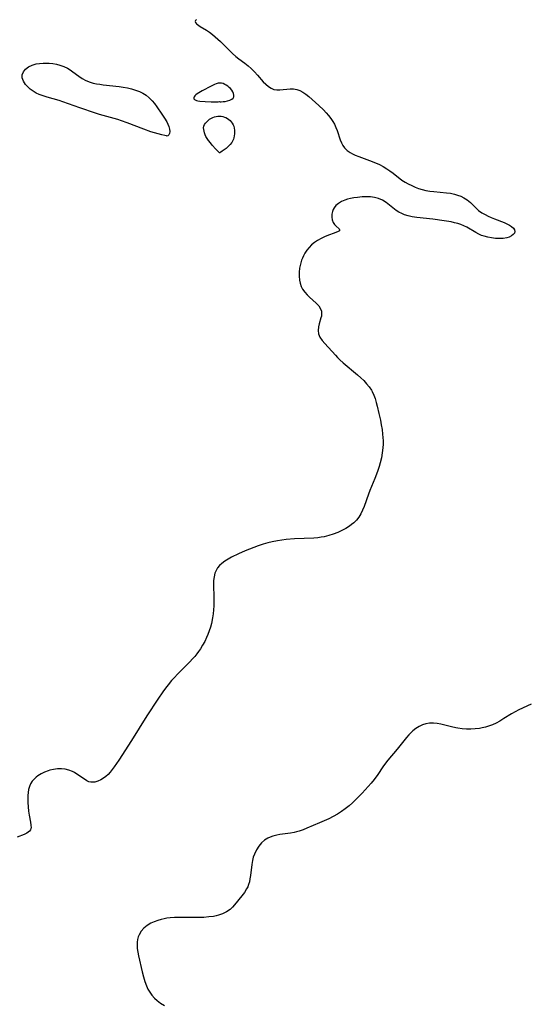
# Model space of a CAD drawing. Header units: metres. Extents: x 1073367 to 1082519, y 1569854 to 1574957.
# Tile 53 of 256: x 1073912 to 1074106, y 1573298 to 1573674. Entities that reach past the tile are written whole.
import ezdxf

# ---------------------------------------------------------------- set-up
doc = ezdxf.new("R2010")
doc.units = ezdxf.units.M
doc.layers.add('CGG_CurvaNivelLidar_v1', color=253, linetype='Continuous', lineweight=30)

msp = doc.modelspace()

# ---------------------------------------------------------------- linework, layer by layer
at = {"layer": 'CGG_CurvaNivelLidar_v1'}
for p, q in [((1073979.3473, 1573673.8862, 64), (1073979.236, 1573673.5063, 64)), ((1073979.236, 1573673.5063, 64), (1073979.3509, 1573673.0824, 64)), ((1073979.6466, 1573674.2512, 64), (1073979.3473, 1573673.8862, 64)), ((1073979.3509, 1573673.0824, 64), (1073979.6804, 1573672.6526, 64)), ((1073979.6804, 1573672.6526, 64), (1073980.023, 1573672.3416, 64)), ((1073980.023, 1573672.3416, 64), (1073980.5343, 1573671.9591, 64)), ((1073980.5343, 1573671.9591, 64), (1073981.1332, 1573671.5692, 64)), ((1073981.1332, 1573671.5692, 64), (1073983.4424, 1573670.2119, 64)), ((1073983.4424, 1573670.2119, 64), (1073984.6906, 1573669.4, 64)), ((1073984.6906, 1573669.4, 64), (1073985.7876, 1573668.5667, 64)), ((1073985.7876, 1573668.5667, 64), (1073986.8724, 1573667.6428, 64)), ((1073986.8724, 1573667.6428, 64), (1073988.7881, 1573665.8503, 64)), ((1073988.7881, 1573665.8503, 64), (1073992.1391, 1573662.4803, 64)), ((1073992.1391, 1573662.4803, 64), (1073993.401, 1573661.2854, 64)), ((1073993.401, 1573661.2854, 64), (1073994.7076, 1573660.1493, 64)), ((1073994.7076, 1573660.1493, 64), (1073995.8251, 1573659.2673, 64)), ((1073914.4039, 1573655.2956, 63.5), (1073915.5384, 1573656.1527, 63.5)), ((1073915.5384, 1573656.1527, 63.5), (1073916.8995, 1573656.8115, 63.5)), ((1073916.8995, 1573656.8115, 63.5), (1073918.4349, 1573657.2769, 63.5)), ((1073918.4349, 1573657.2769, 63.5), (1073919.7644, 1573657.5101, 63.5)), ((1073919.7644, 1573657.5101, 63.5), (1073921.1466, 1573657.627, 63.5)), ((1073921.1466, 1573657.627, 63.5), (1073922.5597, 1573657.6376, 63.5)), ((1073922.5597, 1573657.6376, 63.5), (1073923.4338, 1573657.5938, 63.5)), ((1073923.4338, 1573657.5938, 63.5), (1073924.8147, 1573657.4507, 63.5)), ((1073924.8147, 1573657.4507, 63.5), (1073926.182, 1573657.2136, 63.5)), ((1073926.182, 1573657.2136, 63.5), (1073927.5204, 1573656.8731, 63.5)), ((1073927.5204, 1573656.8731, 63.5), (1073928.9929, 1573656.3467, 63.5)), ((1073928.9929, 1573656.3467, 63.5), (1073930.3909, 1573655.6782, 63.5)), ((1073995.8251, 1573659.2673, 64), (1073998.0937, 1573657.5726, 64)), ((1073998.0937, 1573657.5726, 64), (1073999.3603, 1573656.5836, 64)), ((1073999.3603, 1573656.5836, 64), (1074000.5709, 1573655.5484, 64)), ((1073913.1435, 1573653.1568, 63.5), (1073913.5775, 1573654.2847, 63.5)), ((1073913.1784, 1573651.9283, 63.5), (1073913.1435, 1573653.1568, 63.5)), ((1073913.5775, 1573654.2847, 63.5), (1073914.4039, 1573655.2956, 63.5)), ((1073930.3909, 1573655.6782, 63.5), (1073931.4612, 1573655.0382, 63.5)), ((1073931.4612, 1573655.0382, 63.5), (1073932.479, 1573654.3358, 63.5)), ((1073932.479, 1573654.3358, 63.5), (1073934.7164, 1573652.5999, 63.5)), ((1073934.7164, 1573652.5999, 63.5), (1073936.0158, 1573651.6825, 63.5)), ((1074000.5709, 1573655.5484, 64), (1074001.8496, 1573654.3045, 64)), ((1074001.8496, 1573654.3045, 64), (1074003.0318, 1573653.0108, 64)), ((1074003.0318, 1573653.0108, 64), (1074005.1891, 1573650.486, 64)), ((1073913.6253, 1573650.6684, 63.5), (1073913.1784, 1573651.9283, 63.5)), ((1073914.4072, 1573649.435, 63.5), (1073913.6253, 1573650.6684, 63.5)), ((1073915.2387, 1573648.5019, 63.5), (1073914.4072, 1573649.435, 63.5)), ((1073936.0158, 1573651.6825, 63.5), (1073937.4806, 1573650.9067, 63.5)), ((1073937.4806, 1573650.9067, 63.5), (1073939.0629, 1573650.3155, 63.5)), ((1073939.0629, 1573650.3155, 63.5), (1073940.2835, 1573649.9933, 63.5)), ((1073940.2835, 1573649.9933, 63.5), (1073941.5433, 1573649.7415, 63.5)), ((1073941.5433, 1573649.7415, 63.5), (1073942.8337, 1573649.5341, 63.5)), ((1073942.8337, 1573649.5341, 63.5), (1073944.0451, 1573649.3654, 63.5)), ((1073944.0451, 1573649.3654, 63.5), (1073950.1068, 1573648.6745, 63.5)), ((1073950.1068, 1573648.6745, 63.5), (1073951.7213, 1573648.4307, 63.5)), ((1073985.2594, 1573648.8567, 64), (1073981.8313, 1573647.0204, 64)), ((1073986.5851, 1573649.494, 64), (1073985.2594, 1573648.8567, 64)), ((1073987.2424, 1573649.7438, 64), (1073986.5851, 1573649.494, 64)), ((1073987.896, 1573649.9187, 64), (1073987.2424, 1573649.7438, 64)), ((1073988.5457, 1573649.9895, 64), (1073987.896, 1573649.9187, 64)), ((1073989.1942, 1573649.931, 64), (1073988.5457, 1573649.9895, 64)), ((1073989.8345, 1573649.7613, 64), (1073989.1942, 1573649.931, 64)), ((1073990.4623, 1573649.5041, 64), (1073989.8345, 1573649.7613, 64)), ((1073991.0718, 1573649.1766, 64), (1073990.4623, 1573649.5041, 64)), ((1073991.6546, 1573648.79, 64), (1073991.0718, 1573649.1766, 64)), ((1073992.1992, 1573648.3502, 64), (1073991.6546, 1573648.79, 64)), ((1074005.1891, 1573650.486, 64), (1074006.1367, 1573649.5114, 64)), ((1074006.1367, 1573649.5114, 64), (1074007.1211, 1573648.666, 64)), ((1074007.1211, 1573648.666, 64), (1074008.1508, 1573647.9928, 64)), ((1073916.2192, 1573647.6348, 63.5), (1073915.2387, 1573648.5019, 63.5)), ((1073917.3228, 1573646.848, 63.5), (1073916.2192, 1573647.6348, 63.5)), ((1073918.5318, 1573646.1592, 63.5), (1073917.3228, 1573646.848, 63.5)), ((1073919.6135, 1573645.6669, 63.5), (1073918.5318, 1573646.1592, 63.5)), ((1073921.0877, 1573645.1126, 63.5), (1073919.6135, 1573645.6669, 63.5)), ((1073922.6154, 1573644.6225, 63.5), (1073921.0877, 1573645.1126, 63.5)), ((1073951.7213, 1573648.4307, 63.5), (1073953.3183, 1573648.1358, 63.5)), ((1073953.3183, 1573648.1358, 63.5), (1073954.9202, 1573647.767, 63.5)), ((1073954.9202, 1573647.767, 63.5), (1073956.4479, 1573647.322, 63.5)), ((1073956.4479, 1573647.322, 63.5), (1073957.9146, 1573646.7717, 63.5)), ((1073957.9146, 1573646.7717, 63.5), (1073959.2254, 1573646.1324, 63.5)), ((1073959.2254, 1573646.1324, 63.5), (1073960.4461, 1573645.3681, 63.5)), ((1073960.4461, 1573645.3681, 63.5), (1073961.6693, 1573644.3799, 63.5)), ((1073979.0646, 1573645.0655, 64), (1073978.8381, 1573644.7316, 64)), ((1073979.4692, 1573645.4752, 64), (1073979.0646, 1573645.0655, 64)), ((1073979.9738, 1573645.8737, 64), (1073979.4692, 1573645.4752, 64)), ((1073980.5492, 1573646.2631, 64), (1073979.9738, 1573645.8737, 64)), ((1073981.8313, 1573647.0204, 64), (1073980.5492, 1573646.2631, 64)), ((1073992.6899, 1573647.8583, 64), (1073992.1992, 1573648.3502, 64)), ((1073993.1379, 1573647.2759, 64), (1073992.6899, 1573647.8583, 64)), ((1073993.5056, 1573646.6559, 64), (1073993.1379, 1573647.2759, 64)), ((1073993.7902, 1573646.0221, 64), (1073993.5056, 1573646.6559, 64)), ((1073993.978, 1573645.398, 64), (1073993.7902, 1573646.0221, 64)), ((1073993.9776, 1573644.7879, 64), (1073993.978, 1573645.398, 64)), ((1074008.1508, 1573647.9928, 64), (1074009.236, 1573647.5434, 64)), ((1074009.236, 1573647.5434, 64), (1074010.3559, 1573647.3546, 64)), ((1074010.3559, 1573647.3546, 64), (1074011.5252, 1573647.3539, 64)), ((1074011.5252, 1573647.3539, 64), (1074015.3961, 1573647.7348, 64)), ((1074015.3961, 1573647.7348, 64), (1074016.7157, 1573647.7305, 64)), ((1074016.7157, 1573647.7305, 64), (1074018.0107, 1573647.5394, 64)), ((1074018.0107, 1573647.5394, 64), (1074019.1839, 1573647.1399, 64)), ((1074019.1839, 1573647.1399, 64), (1074020.3186, 1573646.5522, 64)), ((1074020.3186, 1573646.5522, 64), (1074021.4166, 1573645.8143, 64)), ((1074021.4166, 1573645.8143, 64), (1074022.6234, 1573644.8403, 64)), ((1074022.6234, 1573644.8403, 64), (1074026.4126, 1573641.4364, 64)), ((1073927.2879, 1573643.2799, 63.5), (1073922.6154, 1573644.6225, 63.5)), ((1073928.6021, 1573642.8611, 63.5), (1073927.2879, 1573643.2799, 63.5)), ((1073935.1175, 1573640.5054, 63.5), (1073928.6021, 1573642.8611, 63.5)), ((1073961.6693, 1573644.3799, 63.5), (1073962.7754, 1573643.267, 63.5)), ((1073962.7754, 1573643.267, 63.5), (1073963.6626, 1573642.186, 63.5)), ((1073963.6626, 1573642.186, 63.5), (1073964.5497, 1573640.9582, 63.5)), ((1073978.8381, 1573644.7316, 64), (1073978.7148, 1573644.4016, 64)), ((1073978.7148, 1573644.4016, 64), (1073978.7262, 1573644.0293, 64)), ((1073978.7262, 1573644.0293, 64), (1073978.8451, 1573643.7988, 64)), ((1073978.8451, 1573643.7988, 64), (1073978.9843, 1573643.6546, 64)), ((1073978.9843, 1573643.6546, 64), (1073979.1632, 1573643.5323, 64)), ((1073979.1632, 1573643.5323, 64), (1073979.6438, 1573643.3269, 64)), ((1073979.6438, 1573643.3269, 64), (1073980.2432, 1573643.1706, 64)), ((1073980.2432, 1573643.1706, 64), (1073981.0217, 1573643.0497, 64)), ((1073981.0217, 1573643.0497, 64), (1073983.0409, 1573642.892, 64)), ((1073983.0409, 1573642.892, 64), (1073985.2576, 1573642.8254, 64)), ((1073985.2576, 1573642.8254, 64), (1073987.1906, 1573642.8311, 64)), ((1073987.1906, 1573642.8311, 64), (1073987.9026, 1573642.8551, 64)), ((1073987.9026, 1573642.8551, 64), (1073988.5, 1573642.9159, 64)), ((1073988.5, 1573642.9159, 64), (1073988.6732, 1573642.8643, 64)), ((1073988.6732, 1573642.8643, 64), (1073989.1541, 1573642.8545, 64)), ((1073989.1541, 1573642.8545, 64), (1073989.8527, 1573642.8974, 64)), ((1073989.8527, 1573642.8974, 64), (1073990.6865, 1573643.0028, 64)), ((1073990.6865, 1573643.0028, 64), (1073991.5736, 1573643.1794, 64)), ((1073991.5736, 1573643.1794, 64), (1073992.4311, 1573643.4363, 64)), ((1073992.4311, 1573643.4363, 64), (1073993.1731, 1573643.7834, 64)), ((1073993.1731, 1573643.7834, 64), (1073993.7113, 1573644.2318, 64)), ((1073993.7113, 1573644.2318, 64), (1073993.9776, 1573644.7879, 64)), ((1074026.4126, 1573641.4364, 64), (1074028.1977, 1573639.7299, 64)), ((1073941.189, 1573638.5003, 63.5), (1073935.1175, 1573640.5054, 63.5)), ((1073942.6444, 1573638.0514, 63.5), (1073941.189, 1573638.5003, 63.5)), ((1073949.6629, 1573636.0209, 63.5), (1073942.6444, 1573638.0514, 63.5)), ((1073964.5497, 1573640.9582, 63.5), (1073966.488, 1573638.1394, 63.5)), ((1073966.488, 1573638.1394, 63.5), (1073967.4759, 1573636.6399, 63.5)), ((1073987.1944, 1573637.2505, 63.5), (1073987.8347, 1573637.3471, 63.5)), ((1073987.8347, 1573637.3471, 63.5), (1073988.4781, 1573637.3746, 63.5)), ((1073988.4781, 1573637.3746, 63.5), (1073989.1131, 1573637.3258, 63.5)), ((1073989.1131, 1573637.3258, 63.5), (1073989.7393, 1573637.2077, 63.5)), ((1074028.1977, 1573639.7299, 64), (1074029.1906, 1573638.6884, 64)), ((1074029.1906, 1573638.6884, 64), (1074030.1275, 1573637.604, 64)), ((1074030.1275, 1573637.604, 64), (1074030.9902, 1573636.4704, 64)), ((1073951.0549, 1573635.5784, 63.5), (1073949.6629, 1573636.0209, 63.5)), ((1073953.1674, 1573634.828, 63.5), (1073951.0549, 1573635.5784, 63.5)), ((1073959.6036, 1573632.3556, 63.5), (1073953.1674, 1573634.828, 63.5)), ((1073967.4759, 1573636.6399, 63.5), (1073968.3336, 1573635.1824, 63.5)), ((1073968.3336, 1573635.1824, 63.5), (1073968.7882, 1573634.2673, 63.5)), ((1073968.7882, 1573634.2673, 63.5), (1073969.1377, 1573633.3954, 63.5)), ((1073982.4992, 1573633.4921, 63.5), (1073982.742, 1573634.1156, 63.5)), ((1073982.742, 1573634.1156, 63.5), (1073983.1118, 1573634.7017, 63.5)), ((1073983.1118, 1573634.7017, 63.5), (1073983.5768, 1573635.2507, 63.5)), ((1073983.5768, 1573635.2507, 63.5), (1073984.115, 1573635.7581, 63.5)), ((1073984.115, 1573635.7581, 63.5), (1073984.7125, 1573636.2153, 63.5)), ((1073984.7125, 1573636.2153, 63.5), (1073985.3619, 1573636.6079, 63.5)), ((1073985.3619, 1573636.6079, 63.5), (1073985.9502, 1573636.879, 63.5)), ((1073985.9502, 1573636.879, 63.5), (1073986.5639, 1573637.0931, 63.5)), ((1073986.5639, 1573637.0931, 63.5), (1073987.1944, 1573637.2505, 63.5)), ((1073989.7393, 1573637.2077, 63.5), (1073990.3501, 1573637.0272, 63.5)), ((1073990.3501, 1573637.0272, 63.5), (1073990.9379, 1573636.787, 63.5)), ((1073990.9379, 1573636.787, 63.5), (1073991.4936, 1573636.4853, 63.5)), ((1073991.4936, 1573636.4853, 63.5), (1073992.0303, 1573636.1024, 63.5)), ((1073992.0303, 1573636.1024, 63.5), (1073992.521, 1573635.6615, 63.5)), ((1073992.521, 1573635.6615, 63.5), (1073992.9641, 1573635.1739, 63.5)), ((1073992.9641, 1573635.1739, 63.5), (1073993.3543, 1573634.6476, 63.5)), ((1073993.3543, 1573634.6476, 63.5), (1073993.6818, 1573634.0871, 63.5)), ((1073993.6818, 1573634.0871, 63.5), (1073993.9323, 1573633.4942, 63.5)), ((1074030.9902, 1573636.4704, 64), (1074031.7032, 1573635.3801, 64)), ((1074031.7032, 1573635.3801, 64), (1074032.3359, 1573634.2506, 64)), ((1074032.3359, 1573634.2506, 64), (1074032.8863, 1573633.0905, 64)), ((1073962.2575, 1573631.4368, 63.5), (1073959.6036, 1573632.3556, 63.5)), ((1073965.0551, 1573630.5895, 63.5), (1073962.2575, 1573631.4368, 63.5)), ((1073966.475, 1573630.2054, 63.5), (1073965.0551, 1573630.5895, 63.5)), ((1073967.5699, 1573629.9373, 63.5), (1073966.475, 1573630.2054, 63.5)), ((1073968.2502, 1573629.7953, 63.5), (1073967.5699, 1573629.9373, 63.5)), ((1073968.5, 1573629.7744, 63.5), (1073968.2502, 1573629.7953, 63.5)), ((1073968.7939, 1573629.8537, 63.5), (1073968.5, 1573629.7744, 63.5)), ((1073969.0927, 1573630.1729, 63.5), (1073968.7939, 1573629.8537, 63.5)), ((1073969.3488, 1573630.7306, 63.5), (1073969.0927, 1573630.1729, 63.5)), ((1073969.1377, 1573633.3954, 63.5), (1073969.4076, 1573632.3799, 63.5)), ((1073969.4748, 1573631.4833, 63.5), (1073969.3488, 1573630.7306, 63.5)), ((1073969.4076, 1573632.3799, 63.5), (1073969.4748, 1573631.4833, 63.5)), ((1073982.4133, 1573632.8828, 63.5), (1073982.4992, 1573633.4921, 63.5)), ((1073982.4414, 1573632.2488, 63.5), (1073982.4133, 1573632.8828, 63.5)), ((1073982.5592, 1573631.5984, 63.5), (1073982.4414, 1573632.2488, 63.5)), ((1073982.7488, 1573630.9391, 63.5), (1073982.5592, 1573631.5984, 63.5)), ((1073982.9983, 1573630.2774, 63.5), (1073982.7488, 1573630.9391, 63.5)), ((1073983.3096, 1573629.609, 63.5), (1073982.9983, 1573630.2774, 63.5)), ((1073994.0616, 1573629.8089, 63.5), (1073993.9281, 1573629.0787, 63.5)), ((1073993.9323, 1573633.4942, 63.5), (1073994.1079, 1573632.7894, 63.5)), ((1073994.1535, 1573630.556, 63.5), (1073994.0616, 1573629.8089, 63.5)), ((1073994.1079, 1573632.7894, 63.5), (1073994.1895, 1573632.0569, 63.5)), ((1073994.1995, 1573631.3088, 63.5), (1073994.1535, 1573630.556, 63.5)), ((1073994.1895, 1573632.0569, 63.5), (1073994.1995, 1573631.3088, 63.5)), ((1074032.8863, 1573633.0905, 64), (1074033.3672, 1573631.8791, 64)), ((1074033.3672, 1573631.8791, 64), (1074034.5757, 1573628.3662, 64)), ((1073983.7374, 1573628.8757, 63.5), (1073983.3096, 1573629.609, 63.5)), ((1073984.3263, 1573628.0273, 63.5), (1073983.7374, 1573628.8757, 63.5)), ((1073985.0027, 1573627.1605, 63.5), (1073984.3263, 1573628.0273, 63.5)), ((1073985.7213, 1573626.3077, 63.5), (1073985.0027, 1573627.1605, 63.5)), ((1073987.1104, 1573624.7733, 63.5), (1073985.7213, 1573626.3077, 63.5)), ((1073992.4837, 1573626.5223, 63.5), (1073991.753, 1573625.7668, 63.5)), ((1073993.1177, 1573627.3096, 63.5), (1073992.4837, 1573626.5223, 63.5)), ((1073993.5966, 1573628.1036, 63.5), (1073993.1177, 1573627.3096, 63.5)), ((1073993.7992, 1573628.6013, 63.5), (1073993.5966, 1573628.1036, 63.5)), ((1073993.9281, 1573629.0787, 63.5), (1073993.7992, 1573628.6013, 63.5)), ((1074034.5757, 1573628.3662, 64), (1074035.0333, 1573627.232, 64)), ((1074035.0333, 1573627.232, 64), (1074035.5704, 1573626.175, 64)), ((1074035.5704, 1573626.175, 64), (1074036.2264, 1573625.2225, 64)), ((1073988.5, 1573623.3199, 63.5), (1073987.1104, 1573624.7733, 63.5)), ((1073988.6213, 1573623.3588, 63.5), (1073988.5, 1573623.3199, 63.5)), ((1073988.9923, 1573623.5729, 63.5), (1073988.6213, 1573623.3588, 63.5)), ((1073989.5475, 1573623.9456, 63.5), (1073988.9923, 1573623.5729, 63.5)), ((1073990.2295, 1573624.4527, 63.5), (1073989.5475, 1573623.9456, 63.5)), ((1073990.983, 1573625.0684, 63.5), (1073990.2295, 1573624.4527, 63.5)), ((1073991.753, 1573625.7668, 63.5), (1073990.983, 1573625.0684, 63.5)), ((1074036.2264, 1573625.2225, 64), (1074037.195, 1573624.2584, 64)), ((1074037.195, 1573624.2584, 64), (1074038.3429, 1573623.4563, 64)), ((1074038.3429, 1573623.4563, 64), (1074039.2561, 1573622.9641, 64)), ((1074039.2561, 1573622.9641, 64), (1074040.3069, 1573622.4832, 64)), ((1074040.3069, 1573622.4832, 64), (1074041.6165, 1573621.9587, 64)), ((1074041.6165, 1573621.9587, 64), (1074045.7677, 1573620.4669, 64)), ((1074045.7677, 1573620.4669, 64), (1074048.0053, 1573619.5794, 64)), ((1074048.0053, 1573619.5794, 64), (1074049.4974, 1573618.8869, 64)), ((1074049.4974, 1573618.8869, 64), (1074050.9437, 1573618.1209, 64)), ((1074050.9437, 1573618.1209, 64), (1074052.3318, 1573617.2824, 64)), ((1074052.3318, 1573617.2824, 64), (1074053.5464, 1573616.4522, 64)), ((1074053.5464, 1573616.4522, 64), (1074054.7084, 1573615.5864, 64)), ((1074054.7084, 1573615.5864, 64), (1074058.1111, 1573612.9327, 64)), ((1074058.1111, 1573612.9327, 64), (1074059.321, 1573612.1702, 64)), ((1074059.321, 1573612.1702, 64), (1074060.5592, 1573611.4904, 64)), ((1074060.5592, 1573611.4904, 64), (1074061.8586, 1573610.8531, 64)), ((1074061.8586, 1573610.8531, 64), (1074063.1197, 1573610.3031, 64)), ((1074063.1197, 1573610.3031, 64), (1074064.424, 1573609.8144, 64)), ((1074064.424, 1573609.8144, 64), (1074065.8234, 1573609.3891, 64)), ((1074065.8234, 1573609.3891, 64), (1074067.2593, 1573609.0467, 64)), ((1074067.2593, 1573609.0467, 64), (1074068.722, 1573608.7841, 64)), ((1074068.722, 1573608.7841, 64), (1074070.3057, 1573608.5853, 64)), ((1074070.3057, 1573608.5853, 64), (1074075.0787, 1573608.1521, 64)), ((1074075.0787, 1573608.1521, 64), (1074076.6256, 1573607.9407, 64)), ((1074076.6256, 1573607.9407, 64), (1074078.1305, 1573607.6332, 64)), ((1074078.1305, 1573607.6332, 64), (1074079.3813, 1573607.264, 64)), ((1074079.3813, 1573607.264, 64), (1074080.5787, 1573606.7955, 64)), ((1074033.8828, 1573604.0896, 64), (1074032.9248, 1573603.3116, 64)), ((1074035.0188, 1573604.7506, 64), (1074033.8828, 1573604.0896, 64)), ((1074036.2935, 1573605.2896, 64), (1074035.0188, 1573604.7506, 64)), ((1074037.383, 1573605.6277, 64), (1074036.2935, 1573605.2896, 64)), ((1074038.5239, 1573605.9023, 64), (1074037.383, 1573605.6277, 64)), ((1074039.8108, 1573606.1476, 64), (1074038.5239, 1573605.9023, 64)), ((1074041.1261, 1573606.3399, 64), (1074039.8108, 1573606.1476, 64)), ((1074042.8822, 1573606.5085, 64), (1074041.1261, 1573606.3399, 64)), ((1074044.6344, 1573606.5703, 64), (1074042.8822, 1573606.5085, 64)), ((1074046.1666, 1573606.5186, 64), (1074044.6344, 1573606.5703, 64)), ((1074047.654, 1573606.3397, 64), (1074046.1666, 1573606.5186, 64)), ((1074049.2126, 1573605.9595, 64), (1074047.654, 1573606.3397, 64)), ((1074050.6563, 1573605.3596, 64), (1074049.2126, 1573605.9595, 64)), ((1074052.0404, 1573604.4726, 64), (1074050.6563, 1573605.3596, 64)), ((1074053.3327, 1573603.423, 64), (1074052.0404, 1573604.4726, 64)), ((1074080.5787, 1573606.7955, 64), (1074081.7113, 1573606.2281, 64)), ((1074081.7113, 1573606.2281, 64), (1074083.0364, 1573605.3748, 64)), ((1074083.0364, 1573605.3748, 64), (1074084.2454, 1573604.412, 64)), ((1074084.2454, 1573604.412, 64), (1074085.3414, 1573603.3871, 64)), ((1074031.4159, 1573599.9209, 64), (1074031.386, 1573598.8041, 64)), ((1074031.6193, 1573601.0374, 64), (1074031.4159, 1573599.9209, 64)), ((1074031.8554, 1573601.7466, 64), (1074031.6193, 1573601.0374, 64)), ((1074032.1948, 1573602.4149, 64), (1074031.8554, 1573601.7466, 64)), ((1074032.9248, 1573603.3116, 64), (1074032.1948, 1573602.4149, 64)), ((1074054.6037, 1573602.334, 64), (1074053.3327, 1573603.423, 64)), ((1074055.947, 1573601.3087, 64), (1074054.6037, 1573602.334, 64)), ((1074056.9534, 1573600.6923, 64), (1074055.947, 1573601.3087, 64)), ((1074058.026, 1573600.1601, 64), (1074056.9534, 1573600.6923, 64)), ((1074059.1561, 1573599.715, 64), (1074058.026, 1573600.1601, 64)), ((1074085.3414, 1573603.3871, 64), (1074086.3493, 1573602.3478, 64)), ((1074086.3493, 1573602.3478, 64), (1074087.3958, 1573601.3653, 64)), ((1074087.3958, 1573601.3653, 64), (1074088.5589, 1573600.5243, 64)), ((1074088.5589, 1573600.5243, 64), (1074089.8559, 1573599.7749, 64)), ((1074089.8559, 1573599.7749, 64), (1074091.0203, 1573599.1955, 64)), ((1074031.386, 1573598.8041, 64), (1074031.5329, 1573597.7457, 64)), ((1074031.5329, 1573597.7457, 64), (1074031.8699, 1573596.8069, 64)), ((1074031.8699, 1573596.8069, 64), (1074032.3952, 1573596.0352, 64)), ((1074032.3952, 1573596.0352, 64), (1074033.0177, 1573595.4047, 64)), ((1074060.5567, 1573599.3009, 64), (1074059.1561, 1573599.715, 64)), ((1074062.0123, 1573598.9851, 64), (1074060.5567, 1573599.3009, 64)), ((1074063.8432, 1573598.6941, 64), (1074062.0123, 1573598.9851, 64)), ((1074069.9347, 1573598.0068, 64), (1074063.8432, 1573598.6941, 64)), ((1074074.1857, 1573597.4411, 64), (1074069.9347, 1573598.0068, 64)), ((1074076.884, 1573596.973, 64), (1074074.1857, 1573597.4411, 64)), ((1074078.1957, 1573596.6927, 64), (1074076.884, 1573596.973, 64)), ((1074079.4259, 1573596.3835, 64), (1074078.1957, 1573596.6927, 64)), ((1074080.6151, 1573596.0157, 64), (1074079.4259, 1573596.3835, 64)), ((1074081.7535, 1573595.5652, 64), (1074080.6151, 1573596.0157, 64)), ((1074091.0203, 1573599.1955, 64), (1074092.2294, 1573598.6585, 64)), ((1074092.2294, 1573598.6585, 64), (1074093.4645, 1573598.1646, 64)), ((1074093.4645, 1573598.1646, 64), (1074097.1085, 1573596.7943, 64)), ((1074097.1085, 1573596.7943, 64), (1074098.2113, 1573596.3039, 64)), ((1074098.2113, 1573596.3039, 64), (1074099.1725, 1573595.793, 64)), ((1074032.9358, 1573592.9452, 64), (1074029.4349, 1573591.7234, 64)), ((1074033.7385, 1573593.294, 64), (1074032.9358, 1573592.9452, 64)), ((1074033.0177, 1573595.4047, 64), (1074034.1062, 1573594.4217, 64)), ((1074034.2329, 1573593.6563, 64), (1074033.7385, 1573593.294, 64)), ((1074034.1062, 1573594.4217, 64), (1074034.3393, 1573594.008, 64)), ((1074034.2868, 1573593.7331, 64), (1074034.2329, 1573593.6563, 64)), ((1074034.3406, 1573593.8807, 64), (1074034.2868, 1573593.7331, 64)), ((1074034.3393, 1573594.008, 64), (1074034.3406, 1573593.8807, 64)), ((1074082.9318, 1573594.9634, 64), (1074081.7535, 1573595.5652, 64)), ((1074086.3354, 1573592.9104, 64), (1074082.9318, 1573594.9634, 64)), ((1074087.5066, 1573592.3021, 64), (1074086.3354, 1573592.9104, 64)), ((1074088.5216, 1573591.866, 64), (1074087.5066, 1573592.3021, 64)), ((1074099.1725, 1573595.793, 64), (1074099.9978, 1573595.2422, 64)), ((1074099.9978, 1573595.2422, 64), (1074100.6717, 1573594.6282, 64)), ((1074101.0943, 1573592.7298, 64), (1074100.6317, 1573592.1503, 64)), ((1074100.6717, 1573594.6282, 64), (1074101.1127, 1573593.9908, 64)), ((1074101.268, 1573593.3519, 64), (1074101.0943, 1573592.7298, 64)), ((1074101.1127, 1573593.9908, 64), (1074101.268, 1573593.3519, 64)), ((1074024.7238, 1573589.1624, 64), (1074023.6211, 1573588.2512, 64)), ((1074025.9028, 1573589.9639, 64), (1074024.7238, 1573589.1624, 64)), ((1074027.2216, 1573590.7212, 64), (1074025.9028, 1573589.9639, 64)), ((1074028.5581, 1573591.3644, 64), (1074027.2216, 1573590.7212, 64)), ((1074029.4349, 1573591.7234, 64), (1074028.5581, 1573591.3644, 64)), ((1074089.5673, 1573591.5, 64), (1074088.5216, 1573591.866, 64)), ((1074090.9508, 1573591.1307, 64), (1074089.5673, 1573591.5, 64)), ((1074092.3522, 1573590.8666, 64), (1074090.9508, 1573591.1307, 64)), ((1074093.8262, 1573590.6926, 64), (1074092.3522, 1573590.8666, 64)), ((1074095.2702, 1573590.631, 64), (1074093.8262, 1573590.6926, 64)), ((1074096.766, 1573590.7046, 64), (1074095.2702, 1573590.631, 64)), ((1074098.1445, 1573590.9376, 64), (1074096.766, 1573590.7046, 64)), ((1074099.1067, 1573591.2401, 64), (1074098.1445, 1573590.9376, 64)), ((1074099.934, 1573591.6375, 64), (1074099.1067, 1573591.2401, 64)), ((1074100.6317, 1573592.1503, 64), (1074099.934, 1573591.6375, 64)), ((1074021.069, 1573585.0485, 64), (1074020.5475, 1573584.1005, 64)), ((1074021.8227, 1573586.1987, 64), (1074021.069, 1573585.0485, 64)), ((1074022.6731, 1573587.2726, 64), (1074021.8227, 1573586.1987, 64)), ((1074023.6211, 1573588.2512, 64), (1074022.6731, 1573587.2726, 64)), ((1074019.8242, 1573582.4033, 64), (1074019.3645, 1573580.8895, 64)), ((1074020.0969, 1573583.1183, 64), (1074019.8242, 1573582.4033, 64)), ((1074020.5475, 1573584.1005, 64), (1074020.0969, 1573583.1183, 64)), ((1074018.8605, 1573577.8042, 64), (1074018.829, 1573576.2771, 64)), ((1074019.0405, 1573579.343, 64), (1074018.8605, 1573577.8042, 64)), ((1074019.3645, 1573580.8895, 64), (1074019.0405, 1573579.343, 64)), ((1074018.829, 1573576.2771, 64), (1074018.9633, 1573574.7843, 64)), ((1074018.9633, 1573574.7843, 64), (1074019.2149, 1573573.5996, 64)), ((1074019.2149, 1573573.5996, 64), (1074019.6323, 1573572.3987, 64)), ((1074019.6323, 1573572.3987, 64), (1074020.2063, 1573571.2807, 64)), ((1074020.2063, 1573571.2807, 64), (1074020.9843, 1573570.1976, 64)), ((1074020.9843, 1573570.1976, 64), (1074021.8885, 1573569.2069, 64)), ((1074021.8885, 1573569.2069, 64), (1074022.8664, 1573568.2853, 64)), ((1074022.8664, 1573568.2853, 64), (1074025.374, 1573566.0543, 64)), ((1074025.374, 1573566.0543, 64), (1074026.3566, 1573564.9707, 64)), ((1074026.3566, 1573564.9707, 64), (1074026.9532, 1573564.0507, 64)), ((1074026.9532, 1573564.0507, 64), (1074027.3529, 1573562.9684, 64)), ((1074027.3529, 1573562.9684, 64), (1074027.4333, 1573561.8263, 64)), ((1074027.1906, 1573560.3385, 64), (1074026.5365, 1573558.1273, 64)), ((1074027.3493, 1573561.0864, 64), (1074027.1906, 1573560.3385, 64)), ((1074027.4333, 1573561.8263, 64), (1074027.3493, 1573561.0864, 64)), ((1074026.2566, 1573557.0054, 64), (1074026.1094, 1573555.615, 64)), ((1074026.1094, 1573555.615, 64), (1074026.2804, 1573554.2558, 64)), ((1074026.5365, 1573558.1273, 64), (1074026.2566, 1573557.0054, 64)), ((1074026.2804, 1573554.2558, 64), (1074026.8225, 1573552.9998, 64)), ((1074026.8225, 1573552.9998, 64), (1074027.6566, 1573551.7858, 64)), ((1074027.6566, 1573551.7858, 64), (1074028.6669, 1573550.5899, 64)), ((1074028.6669, 1573550.5899, 64), (1074032.7049, 1573546.1593, 64)), ((1074032.7049, 1573546.1593, 64), (1074033.567, 1573545.2296, 64)), ((1074033.567, 1573545.2296, 64), (1074034.4654, 1573544.3203, 64)), ((1074034.4654, 1573544.3203, 64), (1074035.7314, 1573543.1668, 64)), ((1074035.7314, 1573543.1668, 64), (1074041.1804, 1573538.6636, 64)), ((1074041.1804, 1573538.6636, 64), (1074042.4447, 1573537.5292, 64)), ((1074042.4447, 1573537.5292, 64), (1074043.5803, 1573536.4178, 64)), ((1074043.5803, 1573536.4178, 64), (1074044.6417, 1573535.2578, 64)), ((1074044.6417, 1573535.2578, 64), (1074045.607, 1573534.0393, 64)), ((1074045.607, 1573534.0393, 64), (1074046.4485, 1573532.7487, 64)), ((1074046.4485, 1573532.7487, 64), (1074046.7365, 1573532.2234, 64)), ((1074046.7365, 1573532.2234, 64), (1074047.3439, 1573530.9136, 64)), ((1074047.3439, 1573530.9136, 64), (1074047.855, 1573529.5487, 64)), ((1074047.855, 1573529.5487, 64), (1074048.2941, 1573528.1415, 64)), ((1074048.2941, 1573528.1415, 64), (1074048.6814, 1573526.7029, 64)), ((1074048.6814, 1573526.7029, 64), (1074049.3422, 1573523.8775, 64)), ((1074049.3422, 1573523.8775, 64), (1074049.89, 1573521.309, 64)), ((1074049.89, 1573521.309, 64), (1074050.2301, 1573519.5477, 64)), ((1074050.2301, 1573519.5477, 64), (1074050.5248, 1573517.7798, 64)), ((1074050.5248, 1573517.7798, 64), (1074050.7522, 1573516.0062, 64)), ((1074050.7522, 1573516.0062, 64), (1074050.8582, 1573514.7521, 64)), ((1074050.8582, 1573514.7521, 64), (1074050.9096, 1573513.4963, 64)), ((1074050.9096, 1573513.4963, 64), (1074050.8968, 1573512.1505, 64)), ((1074050.8168, 1573510.8061, 64), (1074050.5933, 1573508.8753, 64)), ((1074050.8968, 1573512.1505, 64), (1074050.8168, 1573510.8061, 64)), ((1074050.2596, 1573506.9558, 64), (1074049.8278, 1573505.0524, 64)), ((1074050.5933, 1573508.8753, 64), (1074050.2596, 1573506.9558, 64)), ((1074049.4342, 1573503.6198, 64), (1074048.8065, 1573501.708, 64)), ((1074049.8278, 1573505.0524, 64), (1074049.4342, 1573503.6198, 64)), ((1074047.8068, 1573499.1156, 64), (1074045.9122, 1573494.5067, 64)), ((1074048.8065, 1573501.708, 64), (1074047.8068, 1573499.1156, 64)), ((1074045.3734, 1573493.1006, 64), (1074043.6833, 1573488.4368, 64)), ((1074045.9122, 1573494.5067, 64), (1074045.3734, 1573493.1006, 64)), ((1074043.6833, 1573488.4368, 64), (1074043.0903, 1573486.9855, 64)), ((1074041.6356, 1573484.3058, 64), (1074040.7393, 1573483.1748, 64)), ((1074042.4218, 1573485.5998, 64), (1074041.6356, 1573484.3058, 64)), ((1074043.0903, 1573486.9855, 64), (1074042.4218, 1573485.5998, 64)), ((1074036.6529, 1573479.9783, 64), (1074035.1661, 1573479.2006, 64)), ((1074038.0604, 1573480.8523, 64), (1074036.6529, 1573479.9783, 64)), ((1074038.9124, 1573481.4754, 64), (1074038.0604, 1573480.8523, 64)), ((1074039.7149, 1573482.1486, 64), (1074038.9124, 1573481.4754, 64)), ((1074040.7393, 1573483.1748, 64), (1074039.7149, 1573482.1486, 64)), ((1074013.978, 1573475.8065, 64), (1074012.3112, 1573475.6022, 64)), ((1074017.1009, 1573476.0676, 64), (1074013.978, 1573475.8065, 64)), ((1074024.5202, 1573476.3715, 64), (1074017.1009, 1573476.0676, 64)), ((1074026.0449, 1573476.4952, 64), (1074024.5202, 1573476.3715, 64)), ((1074027.2457, 1573476.6424, 64), (1074026.0449, 1573476.4952, 64)), ((1074028.4312, 1573476.8461, 64), (1074027.2457, 1573476.6424, 64)), ((1074030.1916, 1573477.278, 64), (1074028.4312, 1573476.8461, 64)), ((1074031.9114, 1573477.8349, 64), (1074030.1916, 1573477.278, 64)), ((1074033.5902, 1573478.4898, 64), (1074031.9114, 1573477.8349, 64)), ((1074035.1661, 1573479.2006, 64), (1074033.5902, 1573478.4898, 64)), ((1074001.598, 1573472.79, 64), (1073998.2869, 1573471.4787, 64)), ((1074003.2921, 1573473.4141, 64), (1074001.598, 1573472.79, 64)), ((1074005.1264, 1573474.0282, 64), (1074003.2921, 1573473.4141, 64)), ((1074006.9836, 1573474.5686, 64), (1074005.1264, 1573474.0282, 64)), ((1074008.5465, 1573474.948, 64), (1074006.9836, 1573474.5686, 64)), ((1074010.6531, 1573475.3509, 64), (1074008.5465, 1573474.948, 64)), ((1074012.3112, 1573475.6022, 64), (1074010.6531, 1573475.3509, 64)), ((1073991.7698, 1573468.3425, 64), (1073990.5113, 1573467.56, 64)), ((1073993.1057, 1573469.076, 64), (1073991.7698, 1573468.3425, 64)), ((1073995.6977, 1573470.3491, 64), (1073993.1057, 1573469.076, 64)), ((1073998.2869, 1573471.4787, 64), (1073995.6977, 1573470.3491, 64)), ((1073987.7117, 1573464.9375, 64), (1073987.1334, 1573463.9619, 64)), ((1073988.4696, 1573465.865, 64), (1073987.7117, 1573464.9375, 64)), ((1073989.3603, 1573466.701, 64), (1073988.4696, 1573465.865, 64)), ((1073990.5113, 1573467.56, 64), (1073989.3603, 1573466.701, 64)), ((1073986.3714, 1573461.581, 64), (1073986.2025, 1573460.184, 64)), ((1073986.7002, 1573462.9067, 64), (1073986.3714, 1573461.581, 64)), ((1073987.1334, 1573463.9619, 64), (1073986.7002, 1573462.9067, 64)), ((1073986.2025, 1573460.184, 64), (1073986.153, 1573458.5926, 64)), ((1073986.153, 1573458.5926, 64), (1073986.302, 1573453.5641, 64)), ((1073986.302, 1573453.5641, 64), (1073986.2989, 1573452.0395, 64)), ((1073986.2471, 1573450.4979, 64), (1073986.1453, 1573448.9544, 64)), ((1073986.2989, 1573452.0395, 64), (1073986.2471, 1573450.4979, 64)), ((1073985.7768, 1573445.8836, 64), (1073985.358, 1573443.7577, 64)), ((1073985.9904, 1573447.4145, 64), (1073985.7768, 1573445.8836, 64)), ((1073986.1453, 1573448.9544, 64), (1073985.9904, 1573447.4145, 64)), ((1073984.9727, 1573442.3164, 64), (1073984.514, 1573440.8977, 64)), ((1073985.358, 1573443.7577, 64), (1073984.9727, 1573442.3164, 64)), ((1073983.5209, 1573438.3897, 64), (1073982.8119, 1573436.8884, 64)), ((1073983.9901, 1573439.5024, 64), (1073983.5209, 1573438.3897, 64)), ((1073984.514, 1573440.8977, 64), (1073983.9901, 1573439.5024, 64)), ((1073982.0269, 1573435.4282, 64), (1073981.1577, 1573434.0183, 64)), ((1073982.8119, 1573436.8884, 64), (1073982.0269, 1573435.4282, 64)), ((1073979.0078, 1573431.1761, 64), (1073978.1639, 1573430.2095, 64)), ((1073979.8154, 1573432.1688, 64), (1073979.0078, 1573431.1761, 64)), ((1073980.5057, 1573433.0811, 64), (1073979.8154, 1573432.1688, 64)), ((1073981.1577, 1573434.0183, 64), (1073980.5057, 1573433.0811, 64)), ((1073977.1502, 1573429.1257, 64), (1073972.4915, 1573424.464, 64)), ((1073978.1639, 1573430.2095, 64), (1073977.1502, 1573429.1257, 64)), ((1073971.2462, 1573423.1574, 64), (1073970.1621, 1573421.9503, 64)), ((1073972.4915, 1573424.464, 64), (1073971.2462, 1573423.1574, 64)), ((1073968.8291, 1573420.3446, 64), (1073967.7922, 1573419.0108, 64)), ((1073970.1621, 1573421.9503, 64), (1073968.8291, 1573420.3446, 64)), ((1073966.7866, 1573417.6509, 64), (1073964.8995, 1573414.9205, 64)), ((1073967.7922, 1573419.0108, 64), (1073966.7866, 1573417.6509, 64)), ((1073964.8995, 1573414.9205, 64), (1073960.6789, 1573408.5109, 64)), ((1074107.4683, 1573412.9846, 64.5), (1074102.8058, 1573410.848, 64.5)), ((1073960.6789, 1573408.5109, 64), (1073954.8392, 1573399.1494, 64)), ((1074099.8939, 1573409.2513, 64.5), (1074097.0161, 1573407.4312, 64.5)), ((1074101.2972, 1573410.0771, 64.5), (1074099.8939, 1573409.2513, 64.5)), ((1074102.8058, 1573410.848, 64.5), (1074101.2972, 1573410.0771, 64.5)), ((1074064.6939, 1573404.4297, 64.5), (1074063.4393, 1573403.6505, 64.5)), ((1074066.0126, 1573405.0479, 64.5), (1074064.6939, 1573404.4297, 64.5)), ((1074067.2983, 1573405.4594, 64.5), (1074066.0126, 1573405.0479, 64.5)), ((1074068.6245, 1573405.696, 64.5), (1074067.2983, 1573405.4594, 64.5)), ((1074070.1111, 1573405.7453, 64.5), (1074068.6245, 1573405.696, 64.5)), ((1074071.617, 1573405.6036, 64.5), (1074070.1111, 1573405.7453, 64.5)), ((1074072.9747, 1573405.3441, 64.5), (1074071.617, 1573405.6036, 64.5)), ((1074077.1025, 1573404.2545, 64.5), (1074072.9747, 1573405.3441, 64.5)), ((1074091.2206, 1573404.5306, 64.5), (1074090.0043, 1573404.16, 64.5)), ((1074092.6818, 1573405.0997, 64.5), (1074091.2206, 1573404.5306, 64.5)), ((1074094.1045, 1573405.7711, 64.5), (1074092.6818, 1573405.0997, 64.5)), ((1074095.4928, 1573406.5212, 64.5), (1074094.1045, 1573405.7711, 64.5)), ((1074097.0161, 1573407.4312, 64.5), (1074095.4928, 1573406.5212, 64.5)), ((1074060.8047, 1573401.312, 64.5), (1074059.8917, 1573400.2689, 64.5)), ((1074061.5148, 1573402.0446, 64.5), (1074060.8047, 1573401.312, 64.5)), ((1074062.2566, 1573402.7288, 64.5), (1074061.5148, 1573402.0446, 64.5)), ((1074063.4393, 1573403.6505, 64.5), (1074062.2566, 1573402.7288, 64.5)), ((1074078.7484, 1573403.8846, 64.5), (1074077.1025, 1573404.2545, 64.5)), ((1074079.4761, 1573403.758, 64.5), (1074078.7484, 1573403.8846, 64.5)), ((1074081.1235, 1573403.5505, 64.5), (1074079.4761, 1573403.758, 64.5)), ((1074082.7866, 1573403.4414, 64.5), (1074081.1235, 1573403.5505, 64.5)), ((1074084.4553, 1573403.4269, 64.5), (1074082.7866, 1573403.4414, 64.5)), ((1074086.1201, 1573403.5095, 64.5), (1074084.4553, 1573403.4269, 64.5)), ((1074087.7709, 1573403.6981, 64.5), (1074086.1201, 1573403.5095, 64.5)), ((1074088.7643, 1573403.8711, 64.5), (1074087.7709, 1573403.6981, 64.5)), ((1074090.0043, 1573404.16, 64.5), (1074088.7643, 1573403.8711, 64.5)), ((1073954.8392, 1573399.1494, 64), (1073950.0101, 1573391.5996, 64)), ((1074059.8917, 1573400.2689, 64.5), (1074056.3242, 1573395.8071, 64.5)), ((1074056.3242, 1573395.8071, 64.5), (1074052.7542, 1573391.6465, 64.5)), ((1073949.157, 1573390.3034, 64), (1073948.2797, 1573389.05, 64)), ((1073950.0101, 1573391.5996, 64), (1073949.157, 1573390.3034, 64)), ((1074051.8253, 1573390.4786, 64.5), (1074050.8021, 1573389.0511, 64.5)), ((1074052.7542, 1573391.6465, 64.5), (1074051.8253, 1573390.4786, 64.5)), ((1073919.1665, 1573385.6091, 64), (1073918.4751, 1573385.0902, 64)), ((1073920.3945, 1573386.3659, 64), (1073919.1665, 1573385.6091, 64)), ((1073921.7123, 1573387.0097, 64), (1073920.3945, 1573386.3659, 64)), ((1073923.0942, 1573387.5377, 64), (1073921.7123, 1573387.0097, 64)), ((1073923.646, 1573387.7102, 64), (1073923.0942, 1573387.5377, 64)), ((1073925.1245, 1573388.0655, 64), (1073923.646, 1573387.7102, 64)), ((1073926.6202, 1573388.2642, 64), (1073925.1245, 1573388.0655, 64)), ((1073928.1123, 1573388.2827, 64), (1073926.6202, 1573388.2642, 64)), ((1073929.5713, 1573388.1011, 64), (1073928.1123, 1573388.2827, 64)), ((1073930.9845, 1573387.7383, 64), (1073929.5713, 1573388.1011, 64)), ((1073932.3279, 1573387.215, 64), (1073930.9845, 1573387.7383, 64)), ((1073933.0569, 1573386.8468, 64), (1073932.3279, 1573387.215, 64)), ((1073934.4157, 1573386.013, 64), (1073933.0569, 1573386.8468, 64)), ((1073936.8856, 1573384.2782, 64), (1073934.4157, 1573386.013, 64)), ((1073945.907, 1573386.1792, 64), (1073945.0731, 1573385.3865, 64)), ((1073946.7249, 1573387.0724, 64), (1073945.907, 1573386.1792, 64)), ((1073947.5144, 1573388.0342, 64), (1073946.7249, 1573387.0724, 64)), ((1073948.2797, 1573389.05, 64), (1073947.5144, 1573388.0342, 64)), ((1074048.8528, 1573386.1145, 64.5), (1074047.5435, 1573384.2527, 64.5)), ((1074050.8021, 1573389.0511, 64.5), (1074048.8528, 1573386.1145, 64.5)), ((1073916.3472, 1573382.5385, 64), (1073915.9095, 1573381.5043, 64)), ((1073917.0097, 1573383.5871, 64), (1073916.3472, 1573382.5385, 64)), ((1073917.8376, 1573384.5236, 64), (1073917.0097, 1573383.5871, 64)), ((1073918.4751, 1573385.0902, 64), (1073917.8376, 1573384.5236, 64)), ((1073937.8134, 1573383.706, 64), (1073936.8856, 1573384.2782, 64)), ((1073938.5432, 1573383.3785, 64), (1073937.8134, 1573383.706, 64)), ((1073939.3001, 1573383.1799, 64), (1073938.5432, 1573383.3785, 64)), ((1073940.0897, 1573383.1321, 64), (1073939.3001, 1573383.1799, 64)), ((1073940.9008, 1573383.2225, 64), (1073940.0897, 1573383.1321, 64)), ((1073942.0104, 1573383.5278, 64), (1073940.9008, 1573383.2225, 64)), ((1073943.1207, 1573384.0223, 64), (1073942.0104, 1573383.5278, 64)), ((1073944.2046, 1573384.6946, 64), (1073943.1207, 1573384.0223, 64)), ((1073945.0731, 1573385.3865, 64), (1073944.2046, 1573384.6946, 64)), ((1074046.351, 1573382.7597, 64.5), (1074045.2436, 1573381.4935, 64.5)), ((1074047.5435, 1573384.2527, 64.5), (1074046.351, 1573382.7597, 64.5)), ((1073915.3142, 1573378.1655, 64), (1073915.2769, 1573377.0678, 64)), ((1073915.4101, 1573379.2426, 64), (1073915.3142, 1573378.1655, 64)), ((1073915.6043, 1573380.3997, 64), (1073915.4101, 1573379.2426, 64)), ((1073915.9095, 1573381.5043, 64), (1073915.6043, 1573380.3997, 64)), ((1074042.9381, 1573379.0211, 64.5), (1074040.5263, 1573376.5236, 64.5)), ((1074045.2436, 1573381.4935, 64.5), (1074042.9381, 1573379.0211, 64.5)), ((1073915.2769, 1573377.0678, 64), (1073915.2996, 1573375.4377, 64)), ((1073915.2996, 1573375.4377, 64), (1073915.3926, 1573373.8106, 64)), ((1074039.2804, 1573375.3198, 64.5), (1074037.9842, 1573374.1752, 64.5)), ((1074040.5263, 1573376.5236, 64.5), (1074039.2804, 1573375.3198, 64.5)), ((1073915.3926, 1573373.8106, 64), (1073915.5471, 1573372.1749, 64)), ((1073915.5471, 1573372.1749, 64), (1073915.767, 1573370.6049, 64)), ((1073915.767, 1573370.6049, 64), (1073916.2905, 1573367.9449, 64)), ((1074033.4724, 1573371.0409, 64.5), (1074031.9077, 1573370.1536, 64.5)), ((1074034.9973, 1573371.9884, 64.5), (1074033.4724, 1573371.0409, 64.5)), ((1074036.4731, 1573373.0024, 64.5), (1074034.9973, 1573371.9884, 64.5)), ((1074037.9842, 1573374.1752, 64.5), (1074036.4731, 1573373.0024, 64.5)), ((1073916.2905, 1573367.9449, 64), (1073916.4749, 1573366.7926, 64)), ((1073916.4749, 1573366.7926, 64), (1073916.5048, 1573365.7938, 64)), ((1074026.6791, 1573367.6553, 64.5), (1074021.8674, 1573365.6057, 64.5)), ((1074028.4303, 1573368.4274, 64.5), (1074026.6791, 1573367.6553, 64.5)), ((1074030.1829, 1573369.26, 64.5), (1074028.4303, 1573368.4274, 64.5)), ((1074031.9077, 1573370.1536, 64.5), (1074030.1829, 1573369.26, 64.5)), ((1073913.8517, 1573363.2406, 64), (1073911.2227, 1573362.2196, 64)), ((1073914.9511, 1573363.7687, 64), (1073913.8517, 1573363.2406, 64)), ((1073915.9056, 1573364.4616, 64), (1073914.9511, 1573363.7687, 64)), ((1073916.2995, 1573364.9979, 64), (1073915.9056, 1573364.4616, 64)), ((1073916.4592, 1573365.4696, 64), (1073916.2995, 1573364.9979, 64)), ((1073916.5048, 1573365.7938, 64), (1073916.4592, 1573365.4696, 64)), ((1074011.5381, 1573363.1976, 64.5), (1074010.3104, 1573362.9787, 64.5)), ((1074015.5853, 1573363.7273, 64.5), (1074011.5381, 1573363.1976, 64.5)), ((1074016.9733, 1573363.9726, 64.5), (1074015.5853, 1573363.7273, 64.5)), ((1074017.8663, 1573364.1847, 64.5), (1074016.9733, 1573363.9726, 64.5)), ((1074018.8392, 1573364.4732, 64.5), (1074017.8663, 1573364.1847, 64.5)), ((1074020.3509, 1573365.0051, 64.5), (1074018.8392, 1573364.4732, 64.5)), ((1074021.8674, 1573365.6057, 64.5), (1074020.3509, 1573365.0051, 64.5)), ((1074004.4677, 1573359.9817, 64.5), (1074003.4407, 1573358.7796, 64.5)), ((1074005.653, 1573361.0137, 64.5), (1074004.4677, 1573359.9817, 64.5)), ((1074006.9802, 1573361.8528, 64.5), (1074005.653, 1573361.0137, 64.5)), ((1074008.4991, 1573362.4984, 64.5), (1074006.9802, 1573361.8528, 64.5)), ((1074008.8165, 1573362.6013, 64.5), (1074008.4991, 1573362.4984, 64.5)), ((1074010.3104, 1573362.9787, 64.5), (1074008.8165, 1573362.6013, 64.5)), ((1074001.8039, 1573355.7341, 64.5), (1074001.3811, 1573354.5349, 64.5)), ((1074002.5325, 1573357.3219, 64.5), (1074001.8039, 1573355.7341, 64.5)), ((1074003.4407, 1573358.7796, 64.5), (1074002.5325, 1573357.3219, 64.5)), ((1074000.7638, 1573351.7656, 64.5), (1074000.2666, 1573347.6088, 64.5)), ((1074001.0479, 1573353.2991, 64.5), (1074000.7638, 1573351.7656, 64.5)), ((1074001.3811, 1573354.5349, 64.5), (1074001.0479, 1573353.2991, 64.5)), ((1073999.8708, 1573345.2053, 64.5), (1073999.593, 1573344.1878, 64.5)), ((1074000.0743, 1573346.2585, 64.5), (1073999.8708, 1573345.2053, 64.5)), ((1074000.2666, 1573347.6088, 64.5), (1074000.0743, 1573346.2585, 64.5)), ((1073997.9585, 1573341.0477, 64.5), (1073997.0275, 1573339.8007, 64.5)), ((1073998.8266, 1573342.4282, 64.5), (1073997.9585, 1573341.0477, 64.5)), ((1073999.25, 1573343.2892, 64.5), (1073998.8266, 1573342.4282, 64.5)), ((1073999.593, 1573344.1878, 64.5), (1073999.25, 1573343.2892, 64.5)), ((1073997.0275, 1573339.8007, 64.5), (1073994.2368, 1573336.4191, 64.5)), ((1073991.1137, 1573333.6648, 64.5), (1073989.5501, 1573332.8964, 64.5)), ((1073992.5032, 1573334.64, 64.5), (1073991.1137, 1573333.6648, 64.5)), ((1073993.405, 1573335.4908, 64.5), (1073992.5032, 1573334.64, 64.5)), ((1073994.2368, 1573336.4191, 64.5), (1073993.405, 1573335.4908, 64.5)), ((1073962.304, 1573329.3722, 64.5), (1073960.8316, 1573328.5255, 64.5)), ((1073963.5511, 1573329.931, 64.5), (1073962.304, 1573329.3722, 64.5)), ((1073964.8633, 1573330.4067, 64.5), (1073963.5511, 1573329.931, 64.5)), ((1073966.2269, 1573330.8012, 64.5), (1073964.8633, 1573330.4067, 64.5)), ((1073967.2928, 1573331.0457, 64.5), (1073966.2269, 1573330.8012, 64.5)), ((1073968.379, 1573331.2392, 64.5), (1073967.2928, 1573331.0457, 64.5)), ((1073969.6581, 1573331.3967, 64.5), (1073968.379, 1573331.2392, 64.5)), ((1073971.272, 1573331.5037, 64.5), (1073969.6581, 1573331.3967, 64.5)), ((1073972.9045, 1573331.5403, 64.5), (1073971.272, 1573331.5037, 64.5)), ((1073978.4262, 1573331.5067, 64.5), (1073972.9045, 1573331.5403, 64.5)), ((1073980.6326, 1573331.5306, 64.5), (1073978.4262, 1573331.5067, 64.5)), ((1073982.5291, 1573331.6051, 64.5), (1073980.6326, 1573331.5306, 64.5)), ((1073984.3897, 1573331.7505, 64.5), (1073982.5291, 1573331.6051, 64.5)), ((1073986.1977, 1573331.9903, 64.5), (1073984.3897, 1573331.7505, 64.5)), ((1073987.1381, 1573332.1688, 64.5), (1073986.1977, 1573331.9903, 64.5)), ((1073988.0533, 1573332.3916, 64.5), (1073987.1381, 1573332.1688, 64.5)), ((1073989.5501, 1573332.8964, 64.5), (1073988.0533, 1573332.3916, 64.5)), ((1073958.5194, 1573326.33, 64.5), (1073957.7396, 1573324.9936, 64.5)), ((1073959.544, 1573327.5071, 64.5), (1073958.5194, 1573326.33, 64.5)), ((1073960.8316, 1573328.5255, 64.5), (1073959.544, 1573327.5071, 64.5)), ((1073957.0161, 1573322.1922, 64.5), (1073956.982, 1573321.141, 64.5)), ((1073957.1574, 1573323.2125, 64.5), (1073957.0161, 1573322.1922, 64.5)), ((1073957.3972, 1573324.1232, 64.5), (1073957.1574, 1573323.2125, 64.5)), ((1073957.7396, 1573324.9936, 64.5), (1073957.3972, 1573324.1232, 64.5)), ((1073956.982, 1573321.141, 64.5), (1073957.0677, 1573319.7523, 64.5)), ((1073957.0677, 1573319.7523, 64.5), (1073957.2641, 1573318.3349, 64.5)), ((1073957.2641, 1573318.3349, 64.5), (1073957.5378, 1573316.8969, 64.5)), ((1073957.5378, 1573316.8969, 64.5), (1073958.9475, 1573310.7565, 64.5)), ((1073958.9475, 1573310.7565, 64.5), (1073959.4019, 1573308.9464, 64.5)), ((1073959.4019, 1573308.9464, 64.5), (1073959.921, 1573307.1742, 64.5)), ((1073959.921, 1573307.1742, 64.5), (1073960.5448, 1573305.4662, 64.5)), ((1073960.5448, 1573305.4662, 64.5), (1073961.1218, 1573304.229, 64.5)), ((1073961.1218, 1573304.229, 64.5), (1073961.8447, 1573303.0155, 64.5)), ((1073961.8447, 1573303.0155, 64.5), (1073962.6844, 1573301.8788, 64.5)), ((1073962.6844, 1573301.8788, 64.5), (1073963.6273, 1573300.8215, 64.5)), ((1073963.6273, 1573300.8215, 64.5), (1073964.6648, 1573299.8501, 64.5)), ((1073964.6648, 1573299.8501, 64.5), (1073965.9975, 1573298.8248, 64.5)), ((1073965.9975, 1573298.8248, 64.5), (1073967.4264, 1573297.922, 64.5))]:
    msp.add_line(p, q, dxfattribs=at)

doc.saveas('drawing.dxf')
